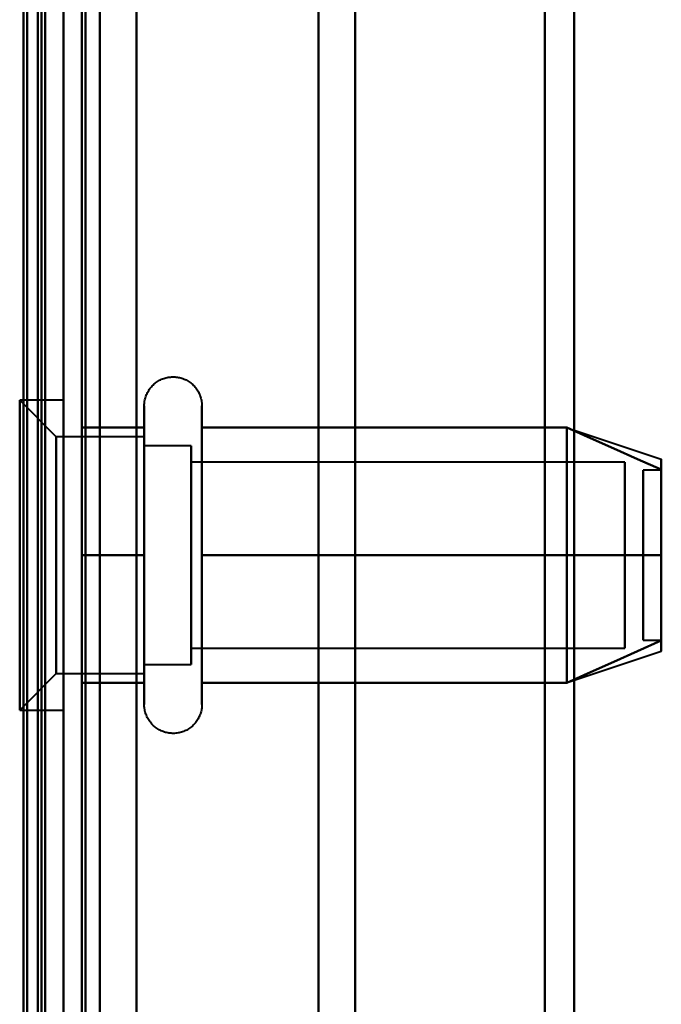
# Model space of a CAD drawing. Header units: millimetres. Extents: x -1087 to 1688, y -120 to 1171.
# Tile 61 of 90: x 654 to 671, y 256 to 283. Entities that reach past the tile are written whole.
import ezdxf

# ---------------------------------------------------------------- set-up
doc = ezdxf.new("R2010")
doc.units = ezdxf.units.MM
doc.layers.add('G-IMPT', color=8, linetype='Continuous', lineweight=40)

# ---------------------------------------------------------------- blocks, each defined once
blk = doc.blocks.new('NEXA 1500 CALQUES_dwg-769064-Arrière')
at = {"layer": 'G-IMPT'}
for p, q in [((655, 128.972), (655, 1062.772)), ((655, 1062.272), (655, 129.472)), ((655, 184.872), (655, 541.872)), ((656, 540.872), (656, 185.872)), ((654.3, 186.498), (654.3, 540.246)), ((654.3, 186.498), (654.3, 540.246)), ((654.3, 363.372), (654.3, 186.498)), ((654.3, 363.372), (654.3, 186.498)), ((654.3, 363.372), (654.3, 169.872)), ((654.3, 169.872), (654.3, 363.372)), ((655, 184.872), (655, 363.372)), ((655, 363.372), (655, 184.872)), ((655, 363.372), (655, 169.872)), ((655, 169.872), (655, 363.372)), ((655.5, 184.872), (655.5, 363.372)), ((655.5, 363.372), (655.5, 184.872)), ((656, 185.872), (656, 363.372)), ((656, 363.372), (656, 185.872)), ((661.99, 363.372), (661.99, 186.498)), ((661.99, 186.498), (661.99, 363.372)), ((663, 363.372), (663, 185.872)), ((663, 185.872), (663, 363.372)), ((668.198, 363.372), (668.198, 185.464)), ((668.198, 185.464), (668.198, 363.372)), ((669, 363.372), (669, 184.872)), ((669, 184.872), (669, 363.372)), ((654.8, 271.622), (653.8, 272.622)), ((654.8, 271.622), (653.8, 272.622)), ((655, 272.622), (653.8, 272.622)), ((655, 272.622), (653.8, 272.622)), ((653.8, 272.622), (653.8, 264.692)), ((653.8, 272.622), (653.8, 264.692)), ((653.8, 264.692), (653.8, 272.622)), ((653.8, 264.692), (653.8, 272.622)), ((655, 272.622), (655, 264.692)), ((655, 272.622), (655, 264.692)), ((655, 264.692), (655, 272.622)), ((655, 264.692), (655, 272.622)), ((657.215, 264.822), (657.215, 272.472)), ((657.215, 264.822), (657.215, 272.472)), ((658.796, 272.472), (658.796, 264.822)), ((658.796, 272.472), (658.796, 264.822)), ((653.8, 272.053), (653.8, 264.122)), ((653.8, 272.053), (653.8, 264.122)), ((653.8, 264.122), (653.8, 272.053)), ((653.8, 264.122), (653.8, 272.053)), ((655, 272.053), (655, 264.122)), ((655, 272.053), (655, 264.122)), ((655, 264.122), (655, 272.053)), ((655, 264.122), (655, 272.053)), ((657.215, 266.322), (657.215, 271.923)), ((657.215, 266.322), (657.215, 271.923)), ((658.796, 271.923), (658.796, 266.322)), ((658.796, 271.923), (658.796, 266.322)), ((668.811, 271.867), (671.389, 271.008)), ((668.811, 271.867), (671.389, 271.008)), ((657.215, 271.622), (654.8, 271.622)), ((657.215, 271.622), (654.8, 271.622)), ((654.8, 271.622), (654.8, 265.558)), ((654.8, 271.622), (654.8, 265.558)), ((654.8, 265.558), (654.8, 271.622)), ((654.8, 265.558), (654.8, 271.622)), ((657.215, 271.622), (657.215, 266.747)), ((657.215, 271.622), (657.215, 266.747)), ((657.215, 265.558), (657.215, 271.622)), ((657.215, 265.558), (657.215, 271.622)), ((658.5, 271.372), (657.215, 271.372)), ((658.5, 271.372), (657.215, 271.372)), ((657.215, 271.372), (657.215, 266.872)), ((657.215, 271.372), (657.215, 266.872)), ((657.215, 266.872), (657.215, 271.372)), ((657.215, 266.872), (657.215, 271.372)), ((658.5, 271.372), (658.5, 265.774)), ((658.5, 271.372), (658.5, 265.774)), ((658.5, 266.872), (658.5, 271.372)), ((658.5, 266.872), (658.5, 271.372)), ((654.8, 271.187), (654.8, 265.122)), ((654.8, 271.187), (654.8, 265.122)), ((654.8, 265.122), (654.8, 271.187)), ((654.8, 265.122), (654.8, 271.187)), ((657.215, 266.747), (657.215, 271.187)), ((657.215, 266.747), (657.215, 271.187)), ((658.5, 270.97), (658.5, 265.372)), ((658.5, 270.97), (658.5, 265.372)), ((670.389, 270.921), (658.5, 270.921)), ((670.389, 270.921), (658.5, 270.921)), ((658.5, 270.921), (658.5, 266.165)), ((658.5, 270.921), (658.5, 266.165)), ((658.5, 266.165), (658.5, 270.921)), ((658.5, 266.165), (658.5, 270.921)), ((670.389, 270.921), (670.389, 266.165)), ((670.389, 270.921), (670.389, 266.165)), ((670.389, 266.165), (670.389, 270.921)), ((670.389, 266.165), (670.389, 270.921)), ((671.389, 270.702), (670.889, 270.702)), ((671.389, 270.702), (670.889, 270.702)), ((670.889, 266.054), (670.889, 270.702)), ((670.889, 266.054), (670.889, 270.702)), ((670.889, 270.702), (670.889, 266.054)), ((670.889, 270.702), (670.889, 266.054)), ((670.889, 266.042), (670.889, 270.691)), ((670.889, 266.042), (670.889, 270.691)), ((670.889, 270.691), (670.889, 266.042)), ((670.889, 270.691), (670.889, 266.042)), ((671.389, 266.054), (671.389, 270.702)), ((671.389, 266.054), (671.389, 270.702)), ((671.389, 270.702), (671.389, 266.054)), ((671.389, 270.702), (671.389, 266.054)), ((671.389, 266.042), (671.389, 270.691)), ((671.389, 266.042), (671.389, 270.691)), ((671.389, 270.691), (671.389, 266.042)), ((671.389, 270.691), (671.389, 266.042)), ((658.5, 270.579), (658.5, 265.824)), ((658.5, 270.579), (658.5, 265.824)), ((658.5, 265.824), (658.5, 270.579)), ((658.5, 265.824), (658.5, 270.579)), ((670.389, 270.579), (670.389, 265.824)), ((670.389, 270.579), (670.389, 265.824)), ((670.389, 265.824), (670.389, 270.579)), ((670.389, 265.824), (670.389, 270.579)), ((657.215, 269.997), (657.215, 265.122)), ((657.215, 269.997), (657.215, 265.122)), ((657.215, 269.872), (657.215, 265.372)), ((657.215, 269.872), (657.215, 265.372)), ((657.215, 265.372), (657.215, 269.872)), ((657.215, 265.372), (657.215, 269.872)), ((658.5, 265.774), (658.5, 269.872)), ((658.5, 265.774), (658.5, 269.872)), ((658.5, 265.372), (658.5, 266.872)), ((658.5, 265.372), (658.5, 266.872)), ((657.215, 265.122), (657.215, 266.747)), ((657.215, 265.122), (657.215, 266.747)), ((657.215, 264.272), (657.215, 266.322)), ((657.215, 264.272), (657.215, 266.322)), ((658.796, 266.322), (658.796, 264.272)), ((658.796, 266.322), (658.796, 264.272)), ((658.5, 265.824), (670.389, 265.824)), ((658.5, 265.824), (670.389, 265.824)), ((670.889, 266.042), (671.389, 266.042)), ((670.889, 266.042), (671.389, 266.042)), ((668.811, 264.877), (671.389, 265.737)), ((668.811, 264.877), (671.389, 265.737)), ((657.215, 265.372), (658.5, 265.372)), ((657.215, 265.372), (658.5, 265.372)), ((653.8, 264.122), (654.8, 265.122)), ((653.8, 264.122), (654.8, 265.122)), ((654.8, 265.122), (657.215, 265.122)), ((654.8, 265.122), (657.215, 265.122)), ((653.8, 264.122), (655, 264.122)), ((653.8, 264.122), (655, 264.122))]:
    blk.add_line(p, q, dxfattribs=at)
at = {"layer": 'G-IMPT', "flags": 128}
for points in [[(654.4, 1062.772), (654.4, 829.322), (654.4, 595.872), (654.4, 362.422), (654.4, 128.972)], [(654.4, 1062.772), (654.4, 829.322), (654.4, 595.872), (654.4, 362.422), (654.4, 128.972)], [(654.4, 128.972), (654.4, 362.422), (654.4, 595.872), (654.4, 829.322), (654.4, 1062.772)], [(654.5, 128.972), (654.5, 362.422), (654.5, 595.872), (654.5, 829.322), (654.5, 1062.772)], [(655, 128.972), (655, 362.422), (655, 595.872), (655, 829.322), (655, 1062.772)], [(655, 1062.772), (655, 829.322), (655, 595.872), (655, 362.422), (655, 128.972)], [(657, 128.972), (657, 362.422), (657, 595.872), (657, 829.322), (657, 1062.772)], [(657, 1062.772), (657, 829.322), (657, 595.872), (657, 362.422), (657, 128.972)], [(657, 128.972), (657, 362.422), (657, 595.872), (657, 829.322), (657, 1062.772)], [(657, 1062.772), (657, 829.322), (657, 595.872), (657, 362.422), (657, 128.972)], [(654, 129.372), (654, 362.622), (654, 595.872), (654, 829.122), (654, 1062.372)], [(654, 1062.372), (654, 829.122), (654, 595.872), (654, 362.622), (654, 129.372)], [(653.9, 1062.272), (653.9, 837.047), (653.9, 611.822), (653.9, 386.597), (653.9, 161.372)], [(653.9, 161.372), (653.9, 386.597), (653.9, 611.822), (653.9, 837.047), (653.9, 1062.272)], [(654, 1062.272), (654, 829.072), (654, 595.872), (654, 362.672), (654, 129.472)], [(654, 129.472), (654, 362.672), (654, 595.872), (654, 829.072), (654, 1062.272)], [(654.5, 1062.272), (654.5, 829.072), (654.5, 595.872), (654.5, 362.672), (654.5, 129.472)], [(654.5, 129.472), (654.5, 362.672), (654.5, 595.872), (654.5, 829.072), (654.5, 1062.272)], [(654.5, 129.472), (654.5, 362.672), (654.5, 595.872), (654.5, 829.072), (654.5, 1062.272)], [(654.5, 1062.272), (654.5, 829.072), (654.5, 595.872), (654.5, 362.672), (654.5, 129.472)], [(654.5, 129.472), (654.5, 362.672), (654.5, 595.872), (654.5, 829.072), (654.5, 1062.272)], [(654.5, 1062.272), (654.5, 829.072), (654.5, 595.872), (654.5, 362.672), (654.5, 129.472)], [(655, 1062.272), (655, 829.072), (655, 595.872), (655, 362.672), (655, 129.472)], [(655, 129.472), (655, 362.672), (655, 595.872), (655, 829.072), (655, 1062.272)], [(655, 1062.272), (655, 829.072), (655, 595.872), (655, 362.672), (655, 129.472)], [(655, 161.372), (655, 386.597), (655, 611.822), (655, 837.047), (655, 1062.272)], [(655, 129.472), (655, 362.672), (655, 595.872), (655, 829.072), (655, 1062.272)], [(655, 1062.272), (655, 837.047), (655, 611.822), (655, 386.597), (655, 161.372)], [(655.5, 1062.272), (655.5, 829.072), (655.5, 595.872), (655.5, 362.672), (655.5, 129.472)], [(655.5, 129.472), (655.5, 362.672), (655.5, 595.872), (655.5, 829.072), (655.5, 1062.272)], [(655.6, 1062.272), (655.6, 829.072), (655.6, 595.872), (655.6, 362.672), (655.6, 129.472)], [(655.6, 129.472), (655.6, 362.672), (655.6, 595.872), (655.6, 829.072), (655.6, 1062.272)], [(655.6, 1062.272), (655.6, 829.072), (655.6, 595.872), (655.6, 362.672), (655.6, 129.472)], [(655.6, 129.472), (655.6, 362.672), (655.6, 595.872), (655.6, 829.072), (655.6, 1062.272)], [(655.6, 129.472), (655.6, 362.672), (655.6, 595.872), (655.6, 829.072), (655.6, 1062.272)], [(655.6, 1062.272), (655.6, 829.072), (655.6, 595.872), (655.6, 362.672), (655.6, 129.472)], [(657, 129.472), (657, 362.672), (657, 595.872), (657, 829.072), (657, 1062.272)], [(657, 1062.272), (657, 829.072), (657, 595.872), (657, 362.672), (657, 129.472)], [(657, 1062.272), (657, 829.072), (657, 595.872), (657, 362.672), (657, 129.472)], [(657, 129.472), (657, 362.672), (657, 595.872), (657, 829.072), (657, 1062.272)], [(657.215, 272.472), (657.215, 272.504), (657.217, 272.535), (657.221, 272.567), (657.225, 272.598), (657.231, 272.629), (657.238, 272.66), (657.246, 272.691), (657.255, 272.721), (657.266, 272.751), (657.277, 272.78), (657.29, 272.809), (657.304, 272.837), (657.319, 272.865), (657.336, 272.892), (657.353, 272.919), (657.371, 272.944), (657.391, 272.969), (657.411, 272.993), (657.432, 273.017), (657.455, 273.039), (657.478, 273.061), (657.502, 273.082), (657.526, 273.101), (657.552, 273.12), (657.578, 273.137), (657.605, 273.154), (657.633, 273.169), (657.661, 273.184), (657.69, 273.197), (657.719, 273.209), (657.749, 273.22), (657.779, 273.23), (657.809, 273.238), (657.84, 273.245), (657.871, 273.251), (657.902, 273.256), (657.934, 273.259), (657.965, 273.262), (657.997, 273.263), (658.028, 273.262), (658.06, 273.261), (658.091, 273.258), (658.123, 273.254), (658.154, 273.249), (658.185, 273.242), (658.216, 273.234), (658.246, 273.225), (658.276, 273.215), (658.305, 273.204), (658.334, 273.191), (658.363, 273.177), (658.391, 273.162), (658.418, 273.146), (658.445, 273.129), (658.47, 273.111), (658.496, 273.092), (658.52, 273.072), (658.544, 273.051), (658.566, 273.029), (658.588, 273.006), (658.609, 272.982), (658.629, 272.958), (658.648, 272.933), (658.666, 272.907), (658.683, 272.88), (658.698, 272.852), (658.713, 272.824), (658.727, 272.796), (658.739, 272.767), (658.75, 272.737), (658.76, 272.707), (658.769, 272.677), (658.776, 272.646), (658.783, 272.615), (658.788, 272.584), (658.792, 272.552), (658.794, 272.521), (658.796, 272.489), (658.796, 272.472)], [(657.215, 272.472), (657.215, 272.504), (657.217, 272.535), (657.221, 272.567), (657.225, 272.598), (657.231, 272.629), (657.238, 272.66), (657.246, 272.691), (657.255, 272.721), (657.266, 272.751), (657.277, 272.78), (657.29, 272.809), (657.304, 272.837), (657.319, 272.865), (657.336, 272.892), (657.353, 272.919), (657.371, 272.944), (657.391, 272.969), (657.411, 272.993), (657.432, 273.017), (657.455, 273.039), (657.478, 273.061), (657.502, 273.082), (657.526, 273.101), (657.552, 273.12), (657.578, 273.137), (657.605, 273.154), (657.633, 273.169), (657.661, 273.184), (657.69, 273.197), (657.719, 273.209), (657.749, 273.22), (657.779, 273.23), (657.809, 273.238), (657.84, 273.245), (657.871, 273.251), (657.902, 273.256), (657.934, 273.259), (657.965, 273.262), (657.997, 273.263), (658.028, 273.262), (658.06, 273.261), (658.091, 273.258), (658.123, 273.254), (658.154, 273.249), (658.185, 273.242), (658.216, 273.234), (658.246, 273.225), (658.276, 273.215), (658.305, 273.204), (658.334, 273.191), (658.363, 273.177), (658.391, 273.162), (658.418, 273.146), (658.445, 273.129), (658.47, 273.111), (658.496, 273.092), (658.52, 273.072), (658.544, 273.051), (658.566, 273.029), (658.588, 273.006), (658.609, 272.982), (658.629, 272.958), (658.648, 272.933), (658.666, 272.907), (658.683, 272.88), (658.698, 272.852), (658.713, 272.824), (658.727, 272.796), (658.739, 272.767), (658.75, 272.737), (658.76, 272.707), (658.769, 272.677), (658.776, 272.646), (658.783, 272.615), (658.788, 272.584), (658.792, 272.552), (658.794, 272.521), (658.796, 272.489), (658.796, 272.472)], [(657.215, 272.472), (657.215, 272.469), (657.215, 272.459), (657.215, 272.443), (657.215, 272.42), (657.215, 272.391), (657.215, 272.355), (657.215, 272.313), (657.215, 272.264), (657.215, 272.209), (657.215, 272.149), (657.215, 272.082), (657.215, 272.009), (657.215, 271.93), (657.215, 271.846), (657.215, 271.756), (657.215, 271.661), (657.215, 271.56), (657.215, 271.455), (657.215, 271.344), (657.215, 271.229), (657.215, 271.109), (657.215, 270.985), (657.215, 270.856), (657.215, 270.724), (657.215, 270.588), (657.215, 270.448), (657.215, 270.305), (657.215, 270.159), (657.215, 270.01), (657.215, 269.858), (657.215, 269.704), (657.215, 269.548), (657.215, 269.39), (657.215, 269.23), (657.215, 269.069), (657.215, 268.907), (657.215, 268.744), (657.215, 268.58), (657.215, 268.417), (657.215, 268.253), (657.215, 268.089), (657.215, 267.925), (657.215, 267.763), (657.215, 267.601), (657.215, 267.441), (657.215, 267.282), (657.215, 267.125), (657.215, 266.969), (657.215, 266.817), (657.215, 266.666), (657.215, 266.518), (657.215, 266.374), (657.215, 266.232), (657.215, 266.094), (657.215, 265.959), (657.215, 265.829), (657.215, 265.702), (657.215, 265.58), (657.215, 265.462), (657.215, 265.349), (657.215, 265.241), (657.215, 265.137), (657.215, 265.039), (657.215, 264.946), (657.215, 264.859), (657.215, 264.822)], [(657.215, 271.923), (657.215, 272.002), (657.215, 272.075), (657.215, 272.143), (657.215, 272.204), (657.215, 272.26), (657.215, 272.309), (657.215, 272.351), (657.215, 272.388), (657.215, 272.418), (657.215, 272.441), (657.215, 272.458), (657.215, 272.468), (657.215, 272.472)], [(657.215, 272.472), (657.215, 272.469), (657.215, 272.459), (657.215, 272.443), (657.215, 272.42), (657.215, 272.391), (657.215, 272.355), (657.215, 272.313), (657.215, 272.264), (657.215, 272.209), (657.215, 272.149), (657.215, 272.082), (657.215, 272.009), (657.215, 271.93), (657.215, 271.846), (657.215, 271.756), (657.215, 271.661), (657.215, 271.56), (657.215, 271.455), (657.215, 271.344), (657.215, 271.229), (657.215, 271.109), (657.215, 270.985), (657.215, 270.856), (657.215, 270.724), (657.215, 270.588), (657.215, 270.448), (657.215, 270.305), (657.215, 270.159), (657.215, 270.01), (657.215, 269.858), (657.215, 269.704), (657.215, 269.548), (657.215, 269.39), (657.215, 269.23), (657.215, 269.069), (657.215, 268.907), (657.215, 268.744), (657.215, 268.58), (657.215, 268.417), (657.215, 268.253), (657.215, 268.089), (657.215, 267.925), (657.215, 267.763), (657.215, 267.601), (657.215, 267.441), (657.215, 267.282), (657.215, 267.125), (657.215, 266.969), (657.215, 266.817), (657.215, 266.666), (657.215, 266.518), (657.215, 266.374), (657.215, 266.232), (657.215, 266.094), (657.215, 265.959), (657.215, 265.829), (657.215, 265.702), (657.215, 265.58), (657.215, 265.462), (657.215, 265.349), (657.215, 265.241), (657.215, 265.137), (657.215, 265.039), (657.215, 264.946), (657.215, 264.859), (657.215, 264.822)], [(657.215, 271.923), (657.215, 272.002), (657.215, 272.075), (657.215, 272.143), (657.215, 272.204), (657.215, 272.26), (657.215, 272.309), (657.215, 272.351), (657.215, 272.388), (657.215, 272.418), (657.215, 272.441), (657.215, 272.458), (657.215, 272.468), (657.215, 272.472)], [(658.796, 272.472), (658.796, 272.469), (658.796, 272.459), (658.796, 272.443), (658.796, 272.42), (658.796, 272.391), (658.796, 272.355), (658.796, 272.313), (658.796, 272.264), (658.796, 272.209), (658.796, 272.149), (658.796, 272.082), (658.796, 272.009), (658.796, 271.93), (658.796, 271.923)], [(658.796, 264.822), (658.796, 264.906), (658.796, 264.997), (658.796, 265.093), (658.796, 265.194), (658.796, 265.3), (658.796, 265.411), (658.796, 265.526), (658.796, 265.647), (658.796, 265.771), (658.796, 265.9), (658.796, 266.033), (658.796, 266.169), (658.796, 266.31), (658.796, 266.453), (658.796, 266.599), (658.796, 266.749), (658.796, 266.9), (658.796, 267.055), (658.796, 267.211), (658.796, 267.369), (658.796, 267.529), (658.796, 267.69), (658.796, 267.852), (658.796, 268.015), (658.796, 268.179), (658.796, 268.343), (658.796, 268.507), (658.796, 268.671), (658.796, 268.834), (658.796, 268.996), (658.796, 269.158), (658.796, 269.318), (658.796, 269.477), (658.796, 269.634), (658.796, 269.789), (658.796, 269.942), (658.796, 270.092), (658.796, 270.239), (658.796, 270.384), (658.796, 270.525), (658.796, 270.663), (658.796, 270.797), (658.796, 270.927), (658.796, 271.054), (658.796, 271.175), (658.796, 271.293), (658.796, 271.406), (658.796, 271.513), (658.796, 271.616), (658.796, 271.714), (658.796, 271.806), (658.796, 271.893), (658.796, 271.974), (658.796, 272.05), (658.796, 272.119), (658.796, 272.183), (658.796, 272.24), (658.796, 272.292), (658.796, 272.337), (658.796, 272.375), (658.796, 272.408), (658.796, 272.433), (658.796, 272.453), (658.796, 272.465), (658.796, 272.472), (658.796, 272.472)], [(658.796, 272.472), (658.796, 272.469), (658.796, 272.459), (658.796, 272.443), (658.796, 272.42), (658.796, 272.391), (658.796, 272.355), (658.796, 272.313), (658.796, 272.264), (658.796, 272.209), (658.796, 272.149), (658.796, 272.082), (658.796, 272.009), (658.796, 271.93), (658.796, 271.923)], [(658.796, 264.822), (658.796, 264.906), (658.796, 264.997), (658.796, 265.093), (658.796, 265.194), (658.796, 265.3), (658.796, 265.411), (658.796, 265.526), (658.796, 265.647), (658.796, 265.771), (658.796, 265.9), (658.796, 266.033), (658.796, 266.169), (658.796, 266.31), (658.796, 266.453), (658.796, 266.599), (658.796, 266.749), (658.796, 266.9), (658.796, 267.055), (658.796, 267.211), (658.796, 267.369), (658.796, 267.529), (658.796, 267.69), (658.796, 267.852), (658.796, 268.015), (658.796, 268.179), (658.796, 268.343), (658.796, 268.507), (658.796, 268.671), (658.796, 268.834), (658.796, 268.996), (658.796, 269.158), (658.796, 269.318), (658.796, 269.477), (658.796, 269.634), (658.796, 269.789), (658.796, 269.942), (658.796, 270.092), (658.796, 270.239), (658.796, 270.384), (658.796, 270.525), (658.796, 270.663), (658.796, 270.797), (658.796, 270.927), (658.796, 271.054), (658.796, 271.175), (658.796, 271.293), (658.796, 271.406), (658.796, 271.513), (658.796, 271.616), (658.796, 271.714), (658.796, 271.806), (658.796, 271.893), (658.796, 271.974), (658.796, 272.05), (658.796, 272.119), (658.796, 272.183), (658.796, 272.24), (658.796, 272.292), (658.796, 272.337), (658.796, 272.375), (658.796, 272.408), (658.796, 272.433), (658.796, 272.453), (658.796, 272.465), (658.796, 272.472), (658.796, 272.472)], [(655.5, 268.372), (655.5, 269.247), (655.5, 270.122), (655.5, 270.997), (655.5, 271.872)], [(655.5, 271.872), (655.929, 271.872), (656.357, 271.872), (656.786, 271.872), (657.215, 271.872)], [(657.215, 271.872), (656.786, 271.872), (656.357, 271.872), (655.929, 271.872), (655.5, 271.872)], [(655.5, 271.872), (655.929, 271.872), (656.357, 271.872), (656.786, 271.872), (657.215, 271.872)], [(657.215, 271.872), (656.786, 271.872), (656.357, 271.872), (655.929, 271.872), (655.5, 271.872)], [(655.5, 271.872), (655.5, 270.997), (655.5, 270.122), (655.5, 269.247), (655.5, 268.372)], [(655.5, 268.372), (655.5, 269.247), (655.5, 270.122), (655.5, 270.997), (655.5, 271.872)], [(655.5, 271.872), (655.929, 271.872), (656.357, 271.872), (656.786, 271.872), (657.215, 271.872)], [(657.215, 271.872), (656.786, 271.872), (656.357, 271.872), (655.929, 271.872), (655.5, 271.872)], [(655.5, 271.872), (655.929, 271.872), (656.357, 271.872), (656.786, 271.872), (657.215, 271.872)], [(655.5, 271.872), (655.5, 270.997), (655.5, 270.122), (655.5, 269.247), (655.5, 268.372)], [(657.215, 271.872), (656.786, 271.872), (656.357, 271.872), (655.929, 271.872), (655.5, 271.872)], [(655.5, 268.372), (655.5, 269.247), (655.5, 270.122), (655.5, 270.997), (655.5, 271.872)], [(655.5, 271.872), (655.5, 270.997), (655.5, 270.122), (655.5, 269.247), (655.5, 268.372)], [(655.5, 268.372), (655.5, 269.247), (655.5, 270.122), (655.5, 270.997), (655.5, 271.872)], [(655.5, 271.872), (655.5, 270.997), (655.5, 270.122), (655.5, 269.247), (655.5, 268.372)], [(657.215, 264.272), (657.215, 264.276), (657.215, 264.285), (657.215, 264.302), (657.215, 264.325), (657.215, 264.354), (657.215, 264.39), (657.215, 264.432), (657.215, 264.48), (657.215, 264.535), (657.215, 264.596), (657.215, 264.663), (657.215, 264.736), (657.215, 264.814), (657.215, 264.899), (657.215, 264.988), (657.215, 265.084), (657.215, 265.184), (657.215, 265.29), (657.215, 265.4), (657.215, 265.516), (657.215, 265.636), (657.215, 265.76), (657.215, 265.888), (657.215, 266.021), (657.215, 266.157), (657.215, 266.297), (657.215, 266.44), (657.215, 266.586), (657.215, 266.735), (657.215, 266.887), (657.215, 267.041), (657.215, 267.197), (657.215, 267.355), (657.215, 267.514), (657.215, 267.675), (657.215, 267.838), (657.215, 268.001), (657.215, 268.164), (657.215, 268.328), (657.215, 268.492), (657.215, 268.656), (657.215, 268.819), (657.215, 268.982), (657.215, 269.143), (657.215, 269.304), (657.215, 269.463), (657.215, 269.62), (657.215, 269.775), (657.215, 269.928), (657.215, 270.079), (657.215, 270.226), (657.215, 270.371), (657.215, 270.513), (657.215, 270.651), (657.215, 270.785), (657.215, 270.916), (657.215, 271.042), (657.215, 271.165), (657.215, 271.282), (657.215, 271.396), (657.215, 271.504), (657.215, 271.607), (657.215, 271.705), (657.215, 271.798), (657.215, 271.886), (657.215, 271.923)], [(657.215, 264.272), (657.215, 264.276), (657.215, 264.285), (657.215, 264.302), (657.215, 264.325), (657.215, 264.354), (657.215, 264.39), (657.215, 264.432), (657.215, 264.48), (657.215, 264.535), (657.215, 264.596), (657.215, 264.663), (657.215, 264.736), (657.215, 264.814), (657.215, 264.899), (657.215, 264.988), (657.215, 265.084), (657.215, 265.184), (657.215, 265.29), (657.215, 265.4), (657.215, 265.516), (657.215, 265.636), (657.215, 265.76), (657.215, 265.888), (657.215, 266.021), (657.215, 266.157), (657.215, 266.297), (657.215, 266.44), (657.215, 266.586), (657.215, 266.735), (657.215, 266.887), (657.215, 267.041), (657.215, 267.197), (657.215, 267.355), (657.215, 267.514), (657.215, 267.675), (657.215, 267.838), (657.215, 268.001), (657.215, 268.164), (657.215, 268.328), (657.215, 268.492), (657.215, 268.656), (657.215, 268.819), (657.215, 268.982), (657.215, 269.143), (657.215, 269.304), (657.215, 269.463), (657.215, 269.62), (657.215, 269.775), (657.215, 269.928), (657.215, 270.079), (657.215, 270.226), (657.215, 270.371), (657.215, 270.513), (657.215, 270.651), (657.215, 270.785), (657.215, 270.916), (657.215, 271.042), (657.215, 271.165), (657.215, 271.282), (657.215, 271.396), (657.215, 271.504), (657.215, 271.607), (657.215, 271.705), (657.215, 271.798), (657.215, 271.886), (657.215, 271.923)], [(657.215, 271.872), (657.215, 270.997), (657.215, 270.122), (657.215, 269.247), (657.215, 268.372)], [(657.215, 268.372), (657.215, 269.247), (657.215, 270.122), (657.215, 270.997), (657.215, 271.872)], [(657.215, 271.872), (657.215, 270.997), (657.215, 270.122), (657.215, 269.247), (657.215, 268.372)], [(657.215, 268.372), (657.215, 269.247), (657.215, 270.122), (657.215, 270.997), (657.215, 271.872)], [(658.796, 271.923), (658.796, 271.838), (658.796, 271.748), (658.796, 271.652), (658.796, 271.551), (658.796, 271.445), (658.796, 271.334), (658.796, 271.218), (658.796, 271.098), (658.796, 270.973), (658.796, 270.844), (658.796, 270.712), (658.796, 270.575), (658.796, 270.435), (658.796, 270.292), (658.796, 270.145), (658.796, 269.996), (658.796, 269.844), (658.796, 269.69), (658.796, 269.534), (658.796, 269.376), (658.796, 269.216), (658.796, 269.055), (658.796, 268.892), (658.796, 268.729), (658.796, 268.566), (658.796, 268.402), (658.796, 268.238), (658.796, 268.074), (658.796, 267.911), (658.796, 267.748), (658.796, 267.587), (658.796, 267.426), (658.796, 267.268), (658.796, 267.111), (658.796, 266.956), (658.796, 266.803), (658.796, 266.653), (658.796, 266.505), (658.796, 266.361), (658.796, 266.219), (658.796, 266.082), (658.796, 265.948), (658.796, 265.817), (658.796, 265.691), (658.796, 265.569), (658.796, 265.452), (658.796, 265.339), (658.796, 265.231), (658.796, 265.128), (658.796, 265.031), (658.796, 264.938), (658.796, 264.851), (658.796, 264.77), (658.796, 264.695), (658.796, 264.625), (658.796, 264.562), (658.796, 264.504), (658.796, 264.453), (658.796, 264.408), (658.796, 264.369), (658.796, 264.337), (658.796, 264.311), (658.796, 264.292), (658.796, 264.279), (658.796, 264.273), (658.796, 264.272)], [(658.796, 271.923), (658.796, 271.838), (658.796, 271.748), (658.796, 271.652), (658.796, 271.551), (658.796, 271.445), (658.796, 271.334), (658.796, 271.218), (658.796, 271.098), (658.796, 270.973), (658.796, 270.844), (658.796, 270.712), (658.796, 270.575), (658.796, 270.435), (658.796, 270.292), (658.796, 270.145), (658.796, 269.996), (658.796, 269.844), (658.796, 269.69), (658.796, 269.534), (658.796, 269.376), (658.796, 269.216), (658.796, 269.055), (658.796, 268.892), (658.796, 268.729), (658.796, 268.566), (658.796, 268.402), (658.796, 268.238), (658.796, 268.074), (658.796, 267.911), (658.796, 267.748), (658.796, 267.587), (658.796, 267.426), (658.796, 267.268), (658.796, 267.111), (658.796, 266.956), (658.796, 266.803), (658.796, 266.653), (658.796, 266.505), (658.796, 266.361), (658.796, 266.219), (658.796, 266.082), (658.796, 265.948), (658.796, 265.817), (658.796, 265.691), (658.796, 265.569), (658.796, 265.452), (658.796, 265.339), (658.796, 265.231), (658.796, 265.128), (658.796, 265.031), (658.796, 264.938), (658.796, 264.851), (658.796, 264.77), (658.796, 264.695), (658.796, 264.625), (658.796, 264.562), (658.796, 264.504), (658.796, 264.453), (658.796, 264.408), (658.796, 264.369), (658.796, 264.337), (658.796, 264.311), (658.796, 264.292), (658.796, 264.279), (658.796, 264.273), (658.796, 264.272)], [(658.796, 268.372), (658.796, 269.247), (658.796, 270.122), (658.796, 270.997), (658.796, 271.872)], [(658.796, 271.872), (661.296, 271.872), (663.796, 271.872), (666.296, 271.872), (668.796, 271.872)], [(668.796, 271.872), (666.296, 271.872), (663.796, 271.872), (661.296, 271.872), (658.796, 271.872)], [(658.796, 271.872), (661.296, 271.872), (663.796, 271.872), (666.296, 271.872), (668.796, 271.872)], [(668.796, 271.872), (666.296, 271.872), (663.796, 271.872), (661.296, 271.872), (658.796, 271.872)], [(658.796, 271.872), (658.796, 270.997), (658.796, 270.122), (658.796, 269.247), (658.796, 268.372)], [(658.796, 268.372), (658.796, 269.247), (658.796, 270.122), (658.796, 270.997), (658.796, 271.872)], [(658.796, 271.872), (661.296, 271.872), (663.796, 271.872), (666.296, 271.872), (668.796, 271.872)], [(668.796, 271.872), (666.296, 271.872), (663.796, 271.872), (661.296, 271.872), (658.796, 271.872)], [(658.796, 271.872), (661.296, 271.872), (663.796, 271.872), (666.296, 271.872), (668.796, 271.872)], [(668.796, 271.872), (666.296, 271.872), (663.796, 271.872), (661.296, 271.872), (658.796, 271.872)], [(658.796, 271.872), (658.796, 270.997), (658.796, 270.122), (658.796, 269.247), (658.796, 268.372)], [(668.796, 268.372), (668.796, 269.247), (668.796, 270.122), (668.796, 270.997), (668.796, 271.872)], [(668.796, 271.872), (669.444, 271.584), (670.092, 271.295), (670.741, 271.007), (671.389, 270.718)], [(671.389, 270.718), (670.741, 271.007), (670.092, 271.295), (669.444, 271.584), (668.796, 271.872)], [(668.796, 271.872), (669.444, 271.584), (670.092, 271.295), (670.741, 271.007), (671.389, 270.718)], [(671.389, 270.718), (670.741, 271.007), (670.092, 271.295), (669.444, 271.584), (668.796, 271.872)], [(668.796, 271.872), (668.796, 270.997), (668.796, 270.122), (668.796, 269.247), (668.796, 268.372)], [(668.796, 268.372), (668.796, 269.247), (668.796, 270.122), (668.796, 270.997), (668.796, 271.872)], [(668.796, 271.872), (669.444, 271.584), (670.092, 271.295), (670.741, 271.007), (671.389, 270.718)], [(671.389, 270.718), (670.741, 271.007), (670.092, 271.295), (669.444, 271.584), (668.796, 271.872)], [(668.796, 271.872), (669.444, 271.584), (670.092, 271.295), (670.741, 271.007), (671.389, 270.718)], [(671.389, 270.718), (670.741, 271.007), (670.092, 271.295), (669.444, 271.584), (668.796, 271.872)], [(668.796, 271.872), (668.796, 270.997), (668.796, 270.122), (668.796, 269.247), (668.796, 268.372)], [(668.796, 271.872), (668.796, 270.997), (668.796, 270.122), (668.796, 269.247), (668.796, 268.372)], [(668.796, 268.372), (668.796, 269.247), (668.796, 270.122), (668.796, 270.997), (668.796, 271.872)], [(668.796, 271.872), (668.796, 270.997), (668.796, 270.122), (668.796, 269.247), (668.796, 268.372)], [(668.796, 268.372), (668.796, 269.247), (668.796, 270.122), (668.796, 270.997), (668.796, 271.872)], [(657.215, 268.372), (656.786, 268.372), (656.357, 268.372), (655.929, 268.372), (655.5, 268.372)], [(655.5, 268.372), (655.929, 268.372), (656.357, 268.372), (656.786, 268.372), (657.215, 268.372)], [(657.215, 268.372), (656.786, 268.372), (656.357, 268.372), (655.929, 268.372), (655.5, 268.372)], [(655.5, 268.372), (655.5, 267.497), (655.5, 266.622), (655.5, 265.747), (655.5, 264.872)], [(655.5, 264.872), (655.5, 265.747), (655.5, 266.622), (655.5, 267.497), (655.5, 268.372)], [(655.5, 268.372), (655.929, 268.372), (656.357, 268.372), (656.786, 268.372), (657.215, 268.372)], [(657.215, 268.372), (656.786, 268.372), (656.357, 268.372), (655.929, 268.372), (655.5, 268.372)], [(655.5, 268.372), (655.929, 268.372), (656.357, 268.372), (656.786, 268.372), (657.215, 268.372)], [(657.215, 268.372), (656.786, 268.372), (656.357, 268.372), (655.929, 268.372), (655.5, 268.372)], [(655.5, 268.372), (655.5, 267.497), (655.5, 266.622), (655.5, 265.747), (655.5, 264.872)], [(655.5, 264.872), (655.5, 265.747), (655.5, 266.622), (655.5, 267.497), (655.5, 268.372)], [(655.5, 268.372), (655.929, 268.372), (656.357, 268.372), (656.786, 268.372), (657.215, 268.372)], [(655.5, 268.372), (655.5, 267.497), (655.5, 266.622), (655.5, 265.747), (655.5, 264.872)], [(655.5, 264.872), (655.5, 265.747), (655.5, 266.622), (655.5, 267.497), (655.5, 268.372)], [(655.5, 268.372), (655.5, 267.497), (655.5, 266.622), (655.5, 265.747), (655.5, 264.872)], [(655.5, 264.872), (655.5, 265.747), (655.5, 266.622), (655.5, 267.497), (655.5, 268.372)], [(657.215, 264.872), (657.215, 265.747), (657.215, 266.622), (657.215, 267.497), (657.215, 268.372)], [(657.215, 268.372), (657.215, 267.497), (657.215, 266.622), (657.215, 265.747), (657.215, 264.872)], [(657.215, 264.872), (657.215, 265.747), (657.215, 266.622), (657.215, 267.497), (657.215, 268.372)], [(657.215, 268.372), (657.215, 267.497), (657.215, 266.622), (657.215, 265.747), (657.215, 264.872)], [(668.796, 268.372), (666.296, 268.372), (663.796, 268.372), (661.296, 268.372), (658.796, 268.372)], [(658.796, 268.372), (658.796, 267.497), (658.796, 266.622), (658.796, 265.747), (658.796, 264.872)], [(658.796, 264.872), (658.796, 265.747), (658.796, 266.622), (658.796, 267.497), (658.796, 268.372)], [(658.796, 268.372), (661.296, 268.372), (663.796, 268.372), (666.296, 268.372), (668.796, 268.372)], [(668.796, 268.372), (666.296, 268.372), (663.796, 268.372), (661.296, 268.372), (658.796, 268.372)], [(658.796, 268.372), (661.296, 268.372), (663.796, 268.372), (666.296, 268.372), (668.796, 268.372)], [(668.796, 268.372), (666.296, 268.372), (663.796, 268.372), (661.296, 268.372), (658.796, 268.372)], [(658.796, 268.372), (658.796, 267.497), (658.796, 266.622), (658.796, 265.747), (658.796, 264.872)], [(658.796, 264.872), (658.796, 265.747), (658.796, 266.622), (658.796, 267.497), (658.796, 268.372)], [(658.796, 268.372), (661.296, 268.372), (663.796, 268.372), (666.296, 268.372), (668.796, 268.372)], [(668.796, 268.372), (666.296, 268.372), (663.796, 268.372), (661.296, 268.372), (658.796, 268.372)], [(658.796, 268.372), (661.296, 268.372), (663.796, 268.372), (666.296, 268.372), (668.796, 268.372)], [(671.389, 268.372), (670.741, 268.372), (670.092, 268.372), (669.444, 268.372), (668.796, 268.372)], [(668.796, 268.372), (668.796, 267.497), (668.796, 266.622), (668.796, 265.747), (668.796, 264.872)], [(668.796, 264.872), (668.796, 265.747), (668.796, 266.622), (668.796, 267.497), (668.796, 268.372)], [(668.796, 268.372), (669.444, 268.372), (670.092, 268.372), (670.741, 268.372), (671.389, 268.372)], [(671.389, 268.372), (670.741, 268.372), (670.092, 268.372), (669.444, 268.372), (668.796, 268.372)], [(668.796, 268.372), (669.444, 268.372), (670.092, 268.372), (670.741, 268.372), (671.389, 268.372)], [(671.389, 268.372), (670.741, 268.372), (670.092, 268.372), (669.444, 268.372), (668.796, 268.372)], [(668.796, 268.372), (668.796, 267.497), (668.796, 266.622), (668.796, 265.747), (668.796, 264.872)], [(668.796, 264.872), (668.796, 265.747), (668.796, 266.622), (668.796, 267.497), (668.796, 268.372)], [(668.796, 268.372), (669.444, 268.372), (670.092, 268.372), (670.741, 268.372), (671.389, 268.372)], [(671.389, 268.372), (670.741, 268.372), (670.092, 268.372), (669.444, 268.372), (668.796, 268.372)], [(668.796, 268.372), (669.444, 268.372), (670.092, 268.372), (670.741, 268.372), (671.389, 268.372)], [(668.796, 264.872), (668.796, 265.747), (668.796, 266.622), (668.796, 267.497), (668.796, 268.372)], [(668.796, 268.372), (668.796, 267.497), (668.796, 266.622), (668.796, 265.747), (668.796, 264.872)], [(668.796, 264.872), (668.796, 265.747), (668.796, 266.622), (668.796, 267.497), (668.796, 268.372)], [(668.796, 268.372), (668.796, 267.497), (668.796, 266.622), (668.796, 265.747), (668.796, 264.872)], [(668.796, 264.872), (669.444, 265.161), (670.092, 265.449), (670.741, 265.738), (671.389, 266.026)], [(671.389, 266.026), (670.741, 265.738), (670.092, 265.449), (669.444, 265.161), (668.796, 264.872)], [(668.796, 264.872), (669.444, 265.161), (670.092, 265.449), (670.741, 265.738), (671.389, 266.026)], [(671.389, 266.026), (670.741, 265.738), (670.092, 265.449), (669.444, 265.161), (668.796, 264.872)], [(668.796, 264.872), (669.444, 265.161), (670.092, 265.449), (670.741, 265.738), (671.389, 266.026)], [(671.389, 266.026), (670.741, 265.738), (670.092, 265.449), (669.444, 265.161), (668.796, 264.872)], [(668.796, 264.872), (669.444, 265.161), (670.092, 265.449), (670.741, 265.738), (671.389, 266.026)], [(671.389, 266.026), (670.741, 265.738), (670.092, 265.449), (669.444, 265.161), (668.796, 264.872)], [(655.5, 264.872), (655.929, 264.872), (656.357, 264.872), (656.786, 264.872), (657.215, 264.872)], [(657.215, 264.872), (656.786, 264.872), (656.357, 264.872), (655.929, 264.872), (655.5, 264.872)], [(655.5, 264.872), (655.929, 264.872), (656.357, 264.872), (656.786, 264.872), (657.215, 264.872)], [(657.215, 264.872), (656.786, 264.872), (656.357, 264.872), (655.929, 264.872), (655.5, 264.872)], [(655.5, 264.872), (655.929, 264.872), (656.357, 264.872), (656.786, 264.872), (657.215, 264.872)], [(655.5, 264.872), (655.929, 264.872), (656.357, 264.872), (656.786, 264.872), (657.215, 264.872)], [(657.215, 264.872), (656.786, 264.872), (656.357, 264.872), (655.929, 264.872), (655.5, 264.872)], [(657.215, 264.872), (656.786, 264.872), (656.357, 264.872), (655.929, 264.872), (655.5, 264.872)], [(657.215, 264.822), (657.215, 264.742), (657.215, 264.669), (657.215, 264.602), (657.215, 264.54), (657.215, 264.485), (657.215, 264.436), (657.215, 264.393), (657.215, 264.357), (657.215, 264.327), (657.215, 264.304), (657.215, 264.287), (657.215, 264.276), (657.215, 264.272)], [(657.215, 264.822), (657.215, 264.742), (657.215, 264.669), (657.215, 264.602), (657.215, 264.54), (657.215, 264.485), (657.215, 264.436), (657.215, 264.393), (657.215, 264.357), (657.215, 264.327), (657.215, 264.304), (657.215, 264.287), (657.215, 264.276), (657.215, 264.272)], [(658.796, 264.872), (661.296, 264.872), (663.796, 264.872), (666.296, 264.872), (668.796, 264.872)], [(668.796, 264.872), (666.296, 264.872), (663.796, 264.872), (661.296, 264.872), (658.796, 264.872)], [(658.796, 264.872), (661.296, 264.872), (663.796, 264.872), (666.296, 264.872), (668.796, 264.872)], [(668.796, 264.872), (666.296, 264.872), (663.796, 264.872), (661.296, 264.872), (658.796, 264.872)], [(658.796, 264.872), (661.296, 264.872), (663.796, 264.872), (666.296, 264.872), (668.796, 264.872)], [(668.796, 264.872), (666.296, 264.872), (663.796, 264.872), (661.296, 264.872), (658.796, 264.872)], [(658.796, 264.872), (661.296, 264.872), (663.796, 264.872), (666.296, 264.872), (668.796, 264.872)], [(668.796, 264.872), (666.296, 264.872), (663.796, 264.872), (661.296, 264.872), (658.796, 264.872)], [(658.796, 264.272), (658.796, 264.276), (658.796, 264.285), (658.796, 264.302), (658.796, 264.325), (658.796, 264.354), (658.796, 264.39), (658.796, 264.432), (658.796, 264.48), (658.796, 264.535), (658.796, 264.596), (658.796, 264.663), (658.796, 264.736), (658.796, 264.814), (658.796, 264.822)], [(658.796, 264.272), (658.796, 264.276), (658.796, 264.285), (658.796, 264.302), (658.796, 264.325), (658.796, 264.354), (658.796, 264.39), (658.796, 264.432), (658.796, 264.48), (658.796, 264.535), (658.796, 264.596), (658.796, 264.663), (658.796, 264.736), (658.796, 264.814), (658.796, 264.822)], [(658.796, 264.272), (658.795, 264.241), (658.793, 264.209), (658.79, 264.178), (658.786, 264.146), (658.78, 264.115), (658.773, 264.084), (658.765, 264.054), (658.756, 264.024), (658.745, 263.994), (658.733, 263.964), (658.72, 263.936), (658.706, 263.907), (658.691, 263.88), (658.675, 263.852), (658.658, 263.826), (658.639, 263.8), (658.62, 263.775), (658.6, 263.751), (658.578, 263.728), (658.556, 263.705), (658.533, 263.684), (658.509, 263.663), (658.484, 263.643), (658.459, 263.625), (658.432, 263.607), (658.405, 263.591), (658.378, 263.575), (658.35, 263.561), (658.321, 263.548), (658.292, 263.536), (658.262, 263.525), (658.232, 263.515), (658.201, 263.507), (658.171, 263.499), (658.14, 263.493), (658.108, 263.489), (658.077, 263.485), (658.045, 263.483), (658.014, 263.482), (657.982, 263.482), (657.951, 263.484), (657.919, 263.487), (657.888, 263.491), (657.857, 263.496), (657.826, 263.503), (657.795, 263.51), (657.765, 263.519), (657.735, 263.53), (657.705, 263.541), (657.676, 263.554), (657.648, 263.567), (657.62, 263.582), (657.593, 263.598), (657.566, 263.615), (657.54, 263.633), (657.515, 263.652), (657.491, 263.672), (657.467, 263.694), (657.444, 263.716), (657.422, 263.738), (657.402, 263.762), (657.382, 263.787), (657.363, 263.812), (657.345, 263.838), (657.328, 263.865), (657.312, 263.892), (657.298, 263.92), (657.284, 263.949), (657.272, 263.978), (657.261, 264.008), (657.251, 264.038), (657.242, 264.068), (657.234, 264.099), (657.228, 264.13), (657.223, 264.161), (657.219, 264.192), (657.216, 264.224), (657.215, 264.255), (657.215, 264.272)], [(658.796, 264.272), (658.795, 264.241), (658.793, 264.209), (658.79, 264.178), (658.786, 264.146), (658.78, 264.115), (658.773, 264.084), (658.765, 264.054), (658.756, 264.024), (658.745, 263.994), (658.733, 263.964), (658.72, 263.936), (658.706, 263.907), (658.691, 263.88), (658.675, 263.852), (658.658, 263.826), (658.639, 263.8), (658.62, 263.775), (658.6, 263.751), (658.578, 263.728), (658.556, 263.705), (658.533, 263.684), (658.509, 263.663), (658.484, 263.643), (658.459, 263.625), (658.432, 263.607), (658.405, 263.591), (658.378, 263.575), (658.35, 263.561), (658.321, 263.548), (658.292, 263.536), (658.262, 263.525), (658.232, 263.515), (658.201, 263.507), (658.171, 263.499), (658.14, 263.493), (658.108, 263.489), (658.077, 263.485), (658.045, 263.483), (658.014, 263.482), (657.982, 263.482), (657.951, 263.484), (657.919, 263.487), (657.888, 263.491), (657.857, 263.496), (657.826, 263.503), (657.795, 263.51), (657.765, 263.519), (657.735, 263.53), (657.705, 263.541), (657.676, 263.554), (657.648, 263.567), (657.62, 263.582), (657.593, 263.598), (657.566, 263.615), (657.54, 263.633), (657.515, 263.652), (657.491, 263.672), (657.467, 263.694), (657.444, 263.716), (657.422, 263.738), (657.402, 263.762), (657.382, 263.787), (657.363, 263.812), (657.345, 263.838), (657.328, 263.865), (657.312, 263.892), (657.298, 263.92), (657.284, 263.949), (657.272, 263.978), (657.261, 264.008), (657.251, 264.038), (657.242, 264.068), (657.234, 264.099), (657.228, 264.13), (657.223, 264.161), (657.219, 264.192), (657.216, 264.224), (657.215, 264.255), (657.215, 264.272)]]:
    blk.add_lwpolyline(points, dxfattribs=at)
at = {"layer": 'G-IMPT'}
for points in [[(671.389, 270.718), (671.389, 270.911), (671.389, 271.104), (671.389, 270.911), (671.389, 270.718)], [(671.389, 270.718), (671.389, 270.911), (671.389, 271.104), (671.389, 270.911), (671.389, 270.718)], [(671.389, 270.718), (671.389, 270.91), (671.389, 271.008), (671.389, 271.008)], [(671.389, 271.008), (671.389, 271.008), (671.389, 270.91), (671.389, 270.718)], [(671.389, 270.718), (671.389, 270.91), (671.389, 271.008), (671.389, 271.008)], [(671.389, 271.008), (671.389, 271.008), (671.389, 270.91), (671.389, 270.718)], [(671.389, 268.372), (671.389, 268.844), (671.389, 269.738), (671.389, 270.439), (671.389, 270.718)], [(671.389, 270.718), (671.389, 270.439), (671.389, 269.739), (671.389, 268.845), (671.389, 268.372)], [(671.389, 268.372), (671.389, 268.844), (671.389, 269.738), (671.389, 270.439), (671.389, 270.718)], [(671.389, 270.718), (671.389, 270.439), (671.389, 269.739), (671.389, 268.845), (671.389, 268.372)], [(671.389, 270.718), (671.389, 270.446), (671.389, 269.739), (671.389, 268.836), (671.389, 268.372)], [(671.389, 268.372), (671.389, 268.836), (671.389, 269.739), (671.389, 270.446), (671.389, 270.718)], [(671.389, 270.718), (671.389, 270.446), (671.389, 269.739), (671.389, 268.836), (671.389, 268.372)], [(671.389, 268.372), (671.389, 268.836), (671.389, 269.739), (671.389, 270.446), (671.389, 270.718)], [(671.389, 268.372), (671.389, 267.9), (671.389, 267.006), (671.389, 266.306), (671.389, 266.026)], [(671.389, 266.026), (671.389, 266.305), (671.389, 267.006), (671.389, 267.9), (671.389, 268.372)], [(671.389, 268.372), (671.389, 267.9), (671.389, 267.006), (671.389, 266.306), (671.389, 266.026)], [(671.389, 266.026), (671.389, 266.305), (671.389, 267.006), (671.389, 267.9), (671.389, 268.372)], [(671.389, 266.026), (671.389, 266.299), (671.389, 267.006), (671.389, 267.908), (671.389, 268.372)], [(671.389, 268.372), (671.389, 267.908), (671.389, 267.005), (671.389, 266.298), (671.389, 266.026)], [(671.389, 266.026), (671.389, 266.299), (671.389, 267.006), (671.389, 267.908), (671.389, 268.372)], [(671.389, 268.372), (671.389, 267.908), (671.389, 267.005), (671.389, 266.298), (671.389, 266.026)], [(671.389, 266.026), (671.389, 265.833), (671.389, 265.64), (671.389, 265.833), (671.389, 266.026)], [(671.389, 266.026), (671.389, 265.833), (671.389, 265.64), (671.389, 265.833), (671.389, 266.026)], [(671.389, 266.026), (671.389, 265.834), (671.389, 265.737), (671.389, 265.737)], [(671.389, 265.737), (671.389, 265.737), (671.389, 265.834), (671.389, 266.026)], [(671.389, 266.026), (671.389, 265.834), (671.389, 265.737), (671.389, 265.737)], [(671.389, 265.737), (671.389, 265.737), (671.389, 265.834), (671.389, 266.026)]]:
    blk.add_open_spline(points, degree=3, dxfattribs=at)

msp = doc.modelspace()

# ---------------------------------------------------------------- block references
at = {"layer": 'G-IMPT'}
msp.add_blockref('NEXA 1500 CALQUES_dwg-769064-Arrière', (0, 0), dxfattribs=at)

doc.saveas('drawing.dxf')
